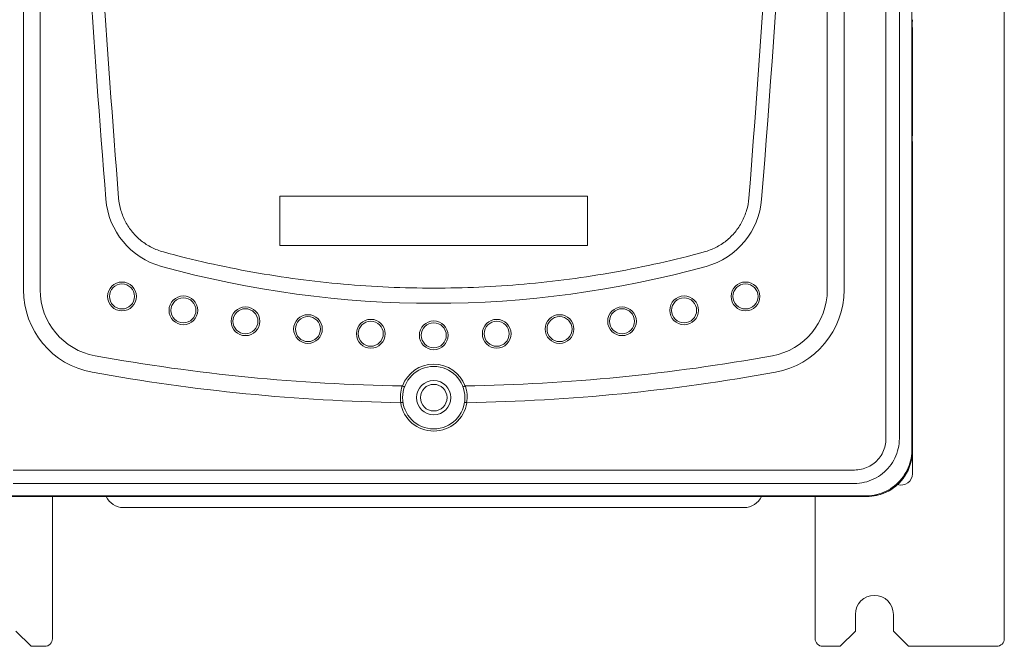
# Model space of a CAD drawing. Header units: millimetres. Extents: x -473 to 23648, y -382 to 1866.
# Tile 38 of 256: x 1068 to 1197, y -32 to 50. Entities that reach past the tile are written whole.
import ezdxf

# ---------------------------------------------------------------- set-up
doc = ezdxf.new("R2010")
doc.units = ezdxf.units.MM
doc.header["$LTSCALE"] = 80
doc.layers.get('0').update_dxf_attribs({"linetype": 'CONTINUOUS'})

msp = doc.modelspace()

# ---------------------------------------------------------------- linework, layer by layer
at = {"color": 0, "linetype": 'Continuous', "lineweight": 0}
for p, q in [((1197.134, -31.28), (1197.134, 200.62)), ((1184.966, -6.593), (1184.966, 167.434)), ((1181.551, -4.953), (1181.551, 165.794)), ((1183.326, -4.953), (1183.326, 165.794)), ((1068.034, 140.22), (1068.034, 14.587)), ((1070.234, 140.22), (1070.234, 14.587)), ((1173.834, 140.22), (1173.834, 14.587)), ((1176.034, 140.22), (1176.034, 14.587)), ((1185.034, 35.129), (1185.034, 48.841)), ((1185.034, -6.58), (1185.034, 33.841)), ((1101.784, 26.92), (1142.284, 26.92)), ((1101.784, 20.42), (1101.784, 26.92)), ((1142.284, 26.92), (1142.284, 20.42)), ((1142.284, 20.42), (1101.784, 20.42)), ((1086.189, 17.675), (1086.189, 17.675)), ((1157.879, 17.675), (1157.879, 17.675)), ((1185.034, -9.58), (1185.034, -6.58)), ((1066.661, -9.096), (1177.408, -9.096)), ((1066.661, -10.872), (1177.408, -10.872)), ((1065.021, -12.512), (1179.048, -12.512)), ((1065.034, -12.58), (1179.034, -12.58)), ((1071.834, -12.58), (1071.834, -31.28)), ((1172.234, -12.58), (1172.234, -31.28)), ((1081.184, -14.037), (1162.884, -14.037)), ((1177.534, -30.28), (1177.534, -28.08)), ((1182.534, -30.28), (1182.534, -28.08)), ((1067.034, -30.28), (1069.034, -32.28)), ((1175.534, -32.28), (1177.534, -30.28)), ((1182.534, -30.28), (1184.534, -32.28)), ((1069.034, -32.28), (1070.834, -32.28)), ((1175.534, -32.28), (1173.234, -32.28)), ((1196.134, -32.28), (1184.534, -32.28))]:
    msp.add_line(p, q, dxfattribs=at)
for centre, radius in [((1080.997, 13.735), 1.892), ((1163.071, 13.735), 1.892), ((1080.997, 13.735), 1.649), ((1163.071, 13.735), 1.649), ((1089.083, 11.9), 1.892), ((1089.083, 11.9), 1.649), ((1154.986, 11.9), 1.892), ((1154.986, 11.9), 1.649), ((1097.249, 10.468), 1.892), ((1097.249, 10.468), 1.649), ((1146.819, 10.468), 1.892), ((1146.819, 10.468), 1.649), ((1105.477, 9.442), 1.892), ((1105.477, 9.442), 1.649), ((1113.745, 8.826), 1.892), ((1113.745, 8.826), 1.649), ((1122.034, 8.62), 1.892), ((1130.323, 8.826), 1.892), ((1130.323, 8.826), 1.649), ((1138.591, 9.442), 1.892), ((1138.591, 9.442), 1.649), ((1122.034, 8.62), 1.649), ((1122.034, 0.42), 4.1), ((1122.034, 0.42), 2.25), ((1122.034, 0.42), 1.75)]:
    msp.add_circle(centre, radius, dxfattribs=at)
for centre, radius, start, end in [((-628.966, 171.42), 1800, 355.38241, 358.027588), ((-643.379, 171.591), 1812.691, 355.413729, 357.948715), ((2873.034, 171.42), 1800, 182.635856, 184.61759), ((2888.265, 171.646), 1813.51, 182.664788, 184.585922), ((1088.844, 27.317), 10, 184.61759, 254.60236), ((1155.224, 27.317), 10, 285.39759, 355.38241), ((1122.034, 147.83), 135, 254.60215, 285.39785), ((1079.034, 14.587), 11.001, 180, 259.72207), ((1079.034, 14.587), 8.8, 180, 259.72207), ((1165.034, 14.587), 8.8, 280.27793, 0), ((1165.034, 14.587), 11.001, 280.27793, 0), ((1122.034, 251.72), 249.8, 259.72207, 269.04609), ((1122.034, 251.72), 249.8, 270.95391, 280.27793), ((1122.034, 0.42), 4.4, 20.33268, 159.66734), ((1122.034, 251.72), 252, 259.72207, 269.01092), ((1122.034, 251.72), 252, 270.98908, 280.27793), ((1122.038, 0.523), 4.402, 161.0107, 190.01009), ((1122.03, 0.523), 4.402, 349.99171, 18.98752), ((1122.034, 0.42), 4.4, 188.65211, 351.34789), ((1179.034, -6.58), 6, 270, 0), ((1179.034, -6.58), 6, 347.55468, 0), ((1179.034, -6.58), 6, 283.11928, 346.83004), ((1183.534, -9.58), 1.5, 252.4001, 0), ((1081.184, -11.537), 2.5, 204.74175, 270), ((1162.884, -11.537), 2.5, 270, 335.25825), ((1179.034, -6.58), 6, 270, 282.37502), ((1180.034, -28.08), 2.5, 0, 180), ((1070.834, -31.28), 1, 270, 0), ((1173.234, -31.28), 1, 180, 270), ((1196.134, -31.28), 1, 270, 0)]:
    msp.add_arc(centre, radius, start, end, dxfattribs=at)
for points, start_tangent, end_tangent in [([(1185.034, 50.128), (1185.029, 49.92), (1185.022, 49.638), (1185.022, 49.331), (1185.029, 49.049), (1185.034, 48.841)], (0, -1), (0, -1)), ([(1185.034, 35.128), (1185.029, 34.92), (1185.022, 34.638), (1185.022, 34.331), (1185.029, 34.049), (1185.034, 33.841)], (0, -1), (0, -1)), ([(1080.561, 26.649), (1080.855, 25.051), (1081.468, 23.549), (1082.373, 22.201), (1083.536, 21.061), (1084.912, 20.176), (1086.447, 19.584)], (0.0801443, -0.9967833), (0.9648144, -0.2629321)), ([(1157.621, 19.584), (1159.157, 20.176), (1160.532, 21.061), (1161.696, 22.201), (1162.601, 23.549), (1163.213, 25.051), (1163.508, 26.649)], (0.9648144, 0.262932), (0.0801443, 0.9967833)), ([(1086.447, 19.584), (1098.237, 16.934), (1110.134, 15.353), (1122.034, 14.83)], (0.9648573, -0.2627744), (1, -0.0000048)), ([(1122.034, 14.83), (1133.934, 15.353), (1145.831, 16.934), (1157.621, 19.584)], (1, 0.0000048), (0.9648577, 0.2627728)), ([(1117.876, 1.955), (1117.887, 1.954), (1117.898, 1.952), (1117.908, 1.949)], (0.999865, -0.0164288), (0.9415758, -0.3368011)), ([(1117.908, 1.949), (1118.048, 1.892), (1118.145, 1.838), (1118.174, 1.801)], (0.9415758, -0.3368011), (-0.3367833, -0.9415822)), ([(1126.16, 1.949), (1126.02, 1.892), (1125.924, 1.838), (1125.895, 1.801)], (-0.9416028, -0.3367258), (0.3367819, -0.9415827)), ([(1126.161, 1.949), (1126.171, 1.952), (1126.182, 1.954), (1126.193, 1.955)], (0.9416028, 0.3367258), (0.9998662, 0.0163558)), ([(1117.684, -0.242), (1117.841, -0.226), (1117.946, -0.227), (1117.989, -0.246)], (0.9998572, -0.0168985), (0.1625317, -0.9867033)), ([(1126.08, -0.246), (1126.122, -0.227), (1126.227, -0.226), (1126.384, -0.242)], (0.1625408, 0.9867018), (0.9998587, 0.0168093)), ([(1177.408, -9.096), (1178.336, -8.993), (1179.214, -8.688), (1179.999, -8.198), (1180.652, -7.545), (1181.143, -6.76), (1181.448, -5.881), (1181.551, -4.953)], (1, 0.0000866), (0.0002132, 1)), ([(1177.408, -10.872), (1178.729, -10.714), (1179.976, -10.272), (1181.091, -9.568), (1182.023, -8.637), (1182.726, -7.522), (1183.169, -6.274), (1183.326, -4.953)], (0.9999681, 0.0079907), (0.0080561, 0.9999675)), ([(1179.048, -12.512), (1180.34, -12.337), (1181.575, -11.883), (1182.688, -11.172), (1183.623, -10.238), (1184.335, -9.126), (1184.79, -7.892), (1184.966, -6.593)], (0.999692, 0.0248165), (0.0248056, 0.9996923)), ([(1185.034, -6.58), (1185.027, -6.584), (1185.004, -6.589), (1184.966, -6.593)], (0, -1), (-0.994879, -0.1010736)), ([(1179.048, -12.512), (1179.043, -12.549), (1179.039, -12.572), (1179.034, -12.58)], (-0.1010764, -0.9948787), (-1, 0))]:
    msp.add_spline(points, degree=3, dxfattribs=dict(at, start_tangent=start_tangent, end_tangent=end_tangent))

doc.saveas('drawing.dxf')
